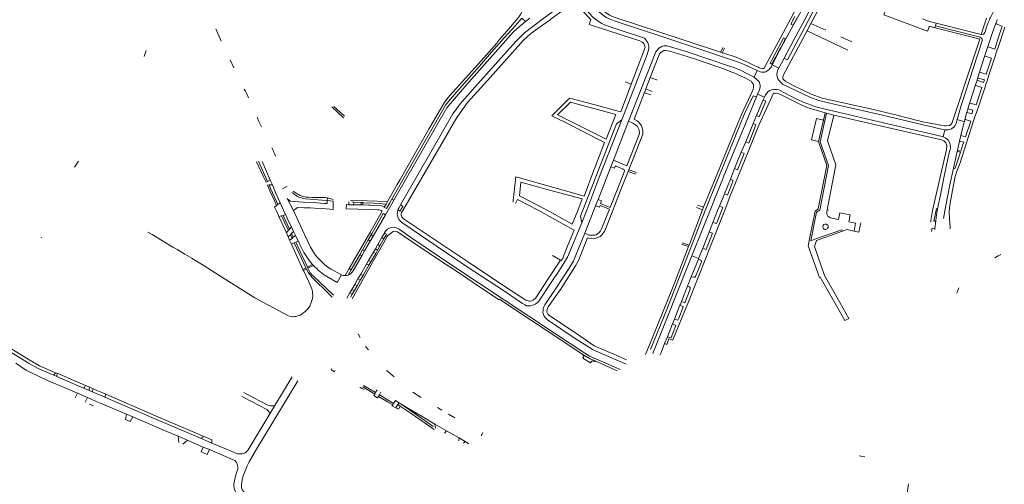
# Model space of a CAD drawing. Extents: x 145000 to 155000, y 457500 to 470000.
# Tile 227 of 256: x 148742 to 149433, y 463308 to 463634. Entities that reach past the tile are written whole.
import ezdxf

# ---------------------------------------------------------------- set-up
doc = ezdxf.new("R2010")
doc.units = 0
doc.header["$LTSCALE"] = 0.2
doc.header["$MEASUREMENT"] = 0
doc.layers.add('kant verharding', color=252, linetype='Continuous', lineweight=0)

msp = doc.modelspace()

# ---------------------------------------------------------------- linework, layer by layer
at = {"layer": 'kant verharding', "lineweight": 0}
for p, q in [((149096.95, 463632.38), (149094.36, 463634.8)), ((149099.89, 463634.79), (149096.95, 463632.38)), ((149297.36, 463631.12), (149307.94, 463626.26)), ((149385.28, 463631.34), (149384.78, 463629.3)), ((149412.48, 463622.35), (149384.78, 463629.3)), ((149385.28, 463631.34), (149408.6, 463625.52)), ((149427.07, 463630.55), (149427.05, 463630.52)), ((148879.36, 463627.32), (148883.13, 463618.65)), ((149294.69, 463625.95), (149323.3, 463612.32)), ((149413.53, 463620.65), (149381, 463629.01)), ((149416.97, 463623.38), (149408.6, 463625.52)), ((149416.97, 463623.38), (149417.41, 463624.67)), ((149419.49, 463624.68), (149419.9, 463625.98)), ((149425.09, 463625.32), (149421.7, 463614.92)), ((149275.07, 463615.09), (149277.55, 463619.77)), ((149278.84, 463619.11), (149276.39, 463614.48)), ((149318.4, 463621.59), (149326.06, 463618.06)), ((149412.48, 463622.35), (149416.19, 463621.41)), ((149413.18, 463611.71), (149415.9, 463620.09)), ((149415.9, 463620.09), (149413.53, 463620.65)), ((148830.58, 463612.16), (148829.19, 463607.96)), ((149233.95, 463610.9), (149235.76, 463614.19)), ((149233.95, 463610.9), (149235.14, 463610.51)), ((149236.76, 463613.67), (149235.14, 463610.51)), ((149271.18, 463607.73), (149274.61, 463614.21)), ((149275.9, 463613.55), (149272.49, 463607.11)), ((149274.61, 463614.21), (149275.07, 463615.09)), ((149276.39, 463614.48), (149275.9, 463613.55)), ((149409.38, 463600.5), (149413.18, 463611.71)), ((149421.7, 463614.92), (149419.36, 463607.84)), ((149426.44, 463613.1), (149421.89, 463614.66)), ((149426.08, 463605.97), (149428.27, 463612.48)), ((148892.22, 463599.88), (148889.52, 463605.56)), ((149268.76, 463603.17), (149270.53, 463606.51)), ((149270.13, 463602.06), (149274.92, 463599.8)), ((149270.53, 463606.51), (149271.18, 463607.73)), ((149272.49, 463607.11), (149271.84, 463605.89)), ((149278.65, 463606.76), (149274.92, 463599.8)), ((149419.36, 463607.84), (149415.82, 463596.8)), ((149420.48, 463595.37), (149424.25, 463606.59)), ((149422.3, 463594.81), (149426.08, 463605.97)), ((149259.54, 463598.04), (149257.42, 463593.32)), ((149415.82, 463596.8), (149414.41, 463592.52)), ((149415.82, 463596.8), (149420.48, 463595.37)), ((149166.86, 463589.99), (149171.26, 463588.46)), ((149171.26, 463588.46), (149170.71, 463587.05)), ((149181.45, 463585.14), (149184.56, 463593.07)), ((149184.99, 463592.91), (149184.56, 463593.07)), ((149414.03, 463591.28), (149412.76, 463587.41)), ((149414.41, 463592.52), (149414.03, 463591.28)), ((149418.68, 463589.66), (149419.26, 463591.39)), ((149419.45, 463585.59), (149420.54, 463589.11)), ((149420.54, 463589.11), (149421.07, 463590.83)), ((149180.46, 463582.49), (149181.45, 463585.14)), ((149185.05, 463580.98), (149180.46, 463582.49)), ((149181.45, 463585.14), (149185.97, 463583.42)), ((149259.95, 463581.45), (149259.2, 463579.46)), ((149259.95, 463581.45), (149264.8, 463579.35)), ((149412.76, 463587.41), (149408.96, 463575.59)), ((149413.13, 463587.53), (149417.52, 463586.18)), ((149126.78, 463577.58), (149115.32, 463566.36)), ((149259.2, 463579.46), (149251.6, 463561.43)), ((149263.92, 463577.56), (149259.23, 463566.57)), ((149264.8, 463579.35), (149263.92, 463577.56)), ((149408.96, 463575.59), (149407.65, 463571.25)), ((148961, 463572.51), (148968.63, 463565.36)), ((148964.32, 463571.07), (148962.37, 463572.88)), ((148969.79, 463565.95), (148964.32, 463571.07)), ((149004.4, 463507.08), (149041.64, 463571.79)), ((149045.86, 463567.56), (149036.83, 463551.66)), ((149153.5, 463549.96), (149160.35, 463567.19)), ((149300.98, 463570.11), (149307.3, 463568.31)), ((149306.18, 463563.17), (149307.3, 463568.31)), ((149307.3, 463568.31), (149308.4, 463568.07)), ((149308.4, 463568.07), (149313.58, 463566.82)), ((149355.98, 463567.11), (149354.86, 463567.46)), ((149406.95, 463568.82), (149405.5, 463563.61)), ((149407.13, 463568.53), (149410.29, 463567.56)), ((149411.13, 463570.2), (149407.65, 463571.25)), ((149410.29, 463567.56), (149411.13, 463570.2)), ((149412.92, 463566.76), (149413.84, 463569.39)), ((149413.84, 463569.39), (149415.23, 463573.31)), ((148968.63, 463565.36), (148969.18, 463564.84)), ((149169.23, 463562.41), (149158.68, 463535.04)), ((149251.16, 463560.26), (149244.16, 463543.38)), ((149251.16, 463560.26), (149251.6, 463561.43)), ((149256.77, 463560.81), (149251.66, 463548.07)), ((149259.23, 463566.57), (149256.77, 463560.81)), ((149302.81, 463548.16), (149306.18, 463563.17)), ((149399.67, 463561.65), (149399.94, 463562.67)), ((149399.94, 463562.67), (149400.2, 463563.65)), ((149405.13, 463562.12), (149400.2, 463563.65)), ((149404.84, 463561.14), (149402.61, 463552.41)), ((149405.13, 463562.12), (149404.84, 463561.14)), ((149405.5, 463563.61), (149405.13, 463562.12)), ((149405.89, 463563.76), (149409.66, 463562.48)), ((149409.66, 463562.48), (149406.01, 463551.51)), ((149390.19, 463551.52), (149391.41, 463556.42)), ((149036.83, 463551.66), (149009.19, 463503.72)), ((149145.6, 463529.68), (149152.44, 463547.64)), ((149251.66, 463548.07), (149248.5, 463540.64)), ((149303.24, 463546.88), (149302.81, 463548.16)), ((149390.19, 463551.52), (149389.58, 463551.7)), ((149400.25, 463542.09), (149401.68, 463548.46)), ((149402.61, 463552.41), (149401.68, 463548.46)), ((149404.74, 463547.77), (149401.68, 463548.46)), ((149406.01, 463551.51), (149402.61, 463552.41)), ((149406.61, 463547.34), (149407.74, 463551.05)), ((148919.62, 463542.25), (148918.88, 463543.84)), ((148920.06, 463541.3), (148919.62, 463542.25)), ((149243.59, 463541.79), (149235.86, 463523.09)), ((149243.59, 463541.79), (149244.16, 463543.38)), ((149248.5, 463540.64), (149243.76, 463529.38)), ((149395.32, 463543.47), (149395.24, 463543.17)), ((149397.51, 463529.58), (149399.81, 463540.24)), ((149400.03, 463541.31), (149400.21, 463541.9)), ((149400.21, 463541.9), (149400.25, 463542.09)), ((148783.12, 463534.45), (148780.13, 463530.3)), ((149156.79, 463530.42), (149158.68, 463535.04)), ((149144.97, 463528.02), (149138.03, 463509.89)), ((149139.28, 463532.38), (149139.24, 463532.3)), ((149145.6, 463529.68), (149144.97, 463528.02)), ((149156.79, 463530.42), (149147.92, 463507.51)), ((149168.97, 463527.13), (149169.46, 463528.38)), ((149174.38, 463525.26), (149168.97, 463527.13)), ((149169.46, 463528.38), (149174.85, 463526.48)), ((149243.76, 463529.38), (149240.82, 463521.82)), ((148915.76, 463520.23), (148914.81, 463519.65)), ((148917.71, 463521.03), (148915.76, 463520.23)), ((148917.71, 463521.03), (148919.16, 463517.83)), ((149089.96, 463521.41), (149088.36, 463506.75)), ((149235.5, 463521.95), (149229.71, 463507.87)), ((149235.5, 463521.95), (149235.86, 463523.09)), ((149240.82, 463521.82), (149236.67, 463511.6)), ((148915.73, 463517.55), (148916.91, 463517.78)), ((148919.16, 463517.83), (148916.91, 463517.78)), ((148929.67, 463516.85), (148926.37, 463515.08)), ((149000.09, 463506.13), (149006.87, 463518.04)), ((149138.03, 463509.89), (149130.84, 463511.92)), ((148923.01, 463504.04), (148924.64, 463505.32)), ((148929.65, 463508.19), (148934, 463499.82)), ((148931.57, 463506.45), (148929.65, 463508.19)), ((148957.77, 463506.93), (148957.86, 463508.7)), ((148961.81, 463506.41), (148957.77, 463506.93)), ((148957.86, 463508.7), (148961.8, 463507.44)), ((148972.86, 463503.9), (148972.88, 463506.01)), ((148976.31, 463505.76), (148974.93, 463505.85)), ((148976.31, 463505.76), (148976.18, 463503.83)), ((148981.59, 463505.44), (148976.31, 463505.76)), ((148981.56, 463503.71), (148981.59, 463505.44)), ((148982.69, 463505.37), (148981.59, 463505.44)), ((148982.69, 463505.37), (148982.66, 463503.69)), ((148999, 463504.21), (149000.09, 463506.13)), ((149001.66, 463505.27), (148999.32, 463501.18)), ((149003.13, 463507.83), (149001.66, 463505.27)), ((149004.4, 463507.08), (149002.98, 463504.6)), ((149003.13, 463507.83), (149004.4, 463507.08)), ((149088.36, 463506.75), (149088.24, 463505.68)), ((149146.16, 463503.15), (149147.92, 463507.51)), ((149229.11, 463506.31), (149213.68, 463468.02)), ((149229.11, 463506.31), (149229.71, 463507.87)), ((149236.67, 463511.6), (149233.09, 463502.9)), ((148923.01, 463504.04), (148922.18, 463503.44)), ((148971.14, 463503.93), (148971.06, 463500.93)), ((148987.29, 463500.54), (148971.06, 463500.93)), ((148972.86, 463503.9), (148971.14, 463503.93)), ((148976.18, 463503.83), (148972.86, 463503.9)), ((148981.56, 463503.71), (148976.18, 463503.83)), ((148982.66, 463503.69), (148981.56, 463503.71)), ((148986.57, 463503.6), (148982.66, 463503.69)), ((148987.82, 463503.54), (148986.57, 463503.6)), ((148987.29, 463500.54), (148993.02, 463500.28)), ((148996.28, 463499.44), (148987.52, 463484.13)), ((148997.78, 463502.06), (148999, 463504.21)), ((148997.78, 463502.06), (148999.32, 463501.18)), ((149002.98, 463504.6), (148998.51, 463496.79)), ((149007.46, 463500.71), (149007.27, 463500.2)), ((149008.19, 463501.98), (149007.46, 463500.71)), ((149009.19, 463503.72), (149008.19, 463501.98)), ((149009.19, 463503.72), (149010.29, 463503.02)), ((149010.29, 463503.02), (149010.88, 463502.65)), ((149112.25, 463500), (149129.79, 463490.15)), ((149221.25, 463500.38), (149211.78, 463475.62)), ((149217.05, 463501.93), (149221.25, 463500.38)), ((149217.7, 463503.6), (149221.98, 463502.17)), ((149221.98, 463502.17), (149221.25, 463500.38)), ((149309.83, 463500), (149308.74, 463500.25)), ((149316.64, 463493.54), (149317.68, 463498.22)), ((148923.75, 463495.56), (148925.62, 463496.06)), ((148925.62, 463496.06), (148926.67, 463496.34)), ((148925.62, 463496.06), (148929.34, 463488.25)), ((148926.67, 463496.34), (148928.49, 463496.95)), ((148926.67, 463496.34), (148930.12, 463489.38)), ((148931.31, 463490.9), (148928.49, 463496.95)), ((148989.91, 463481.86), (148998.51, 463496.79)), ((148998.51, 463496.79), (148997.39, 463497.44)), ((149228.56, 463491.38), (149225.84, 463484.68)), ((149324.18, 463492.91), (149323.98, 463491.97)), ((149323.98, 463491.97), (149328.71, 463490.98)), ((149332.2, 463490.25), (149332.42, 463491.29)), ((149381.56, 463491.75), (149381.71, 463492.8)), ((149384.73, 463492.26), (149383.65, 463492.45)), ((149384.31, 463486.98), (149385.01, 463492.52)), ((149395.11, 463487.97), (149394.86, 463491.46)), ((148831.79, 463484.73), (148834.78, 463482.9)), ((148929, 463484.09), (148930.53, 463485.92)), ((148930.27, 463481.24), (148929, 463484.09)), ((148930.53, 463485.92), (148929.34, 463488.25)), ((148930.12, 463489.38), (148931.29, 463486.84)), ((148930.53, 463485.92), (148931.29, 463486.84)), ((148931.29, 463486.84), (148932.55, 463488.34)), ((148932.55, 463488.34), (148931.31, 463490.9)), ((148933.28, 463486.82), (148932.55, 463488.34)), ((148932.72, 463483.75), (148934.07, 463485.12)), ((148934.07, 463485.12), (148933.28, 463486.82)), ((148935.4, 463482.26), (148934.07, 463485.12)), ((148987.52, 463484.13), (148973.13, 463459.1)), ((148988.91, 463483.36), (148987.52, 463484.13)), ((149008.13, 463486.75), (149017.79, 463480.01)), ((149034.31, 463474.93), (149010.87, 463490.92)), ((149128.59, 463487.37), (149126.06, 463488.76)), ((149221.43, 463473.32), (149225.84, 463484.68)), ((149319.49, 463485.23), (149301.19, 463478.84)), ((149322.89, 463486.4), (149319.49, 463485.23)), ((149327.64, 463485.3), (149322.89, 463486.4)), ((149328.71, 463490.98), (149327.64, 463485.3)), ((149327.64, 463485.3), (149331.02, 463484.66)), ((149331.02, 463484.66), (149332.2, 463490.25)), ((149382.06, 463485.04), (149382.56, 463487.51)), ((149382.56, 463487.51), (149384.08, 463487.23)), ((149384.29, 463486.54), (149384.31, 463486.98)), ((149395.17, 463487.06), (149395.11, 463487.97)), ((148756.76, 463481.04), (148757.06, 463480.65)), ((148842.03, 463478.55), (148834.78, 463482.9)), ((148849.36, 463474.14), (148842.03, 463478.55)), ((148930.27, 463481.24), (148931.84, 463482.84)), ((148931.29, 463478.95), (148930.27, 463481.24)), ((148933.02, 463480.3), (148931.29, 463478.95)), ((148932.55, 463476.2), (148931.29, 463478.95)), ((148931.84, 463482.84), (148932.72, 463483.75)), ((148933.02, 463480.3), (148931.84, 463482.84)), ((148933.86, 463481.18), (148932.72, 463483.75)), ((148933.86, 463481.18), (148933.02, 463480.3)), ((148935.4, 463482.26), (148933.86, 463481.18)), ((148935.55, 463477.64), (148934.45, 463477.16)), ((148937.2, 463478.38), (148935.4, 463482.26)), ((148937.2, 463478.38), (148935.55, 463477.64)), ((148982.53, 463472.24), (148986.52, 463479.2)), ((148983.91, 463471.44), (148987.92, 463478.39)), ((148986.52, 463479.2), (148988.51, 463482.67)), ((148987.92, 463478.39), (148986.52, 463479.2)), ((148987.92, 463478.39), (148989.91, 463481.86)), ((148988.51, 463482.67), (148988.91, 463483.36)), ((148989.91, 463481.86), (148988.51, 463482.67)), ((148996.02, 463480.82), (148993.19, 463475.91)), ((148997.54, 463479.89), (148994.75, 463475.01)), ((148997.83, 463483.96), (148996.02, 463480.82)), ((148996.02, 463480.82), (148997.54, 463479.89)), ((148998.87, 463482.22), (148997.54, 463479.89)), ((148998.87, 463482.22), (148999.88, 463481.62)), ((149206.93, 463477.25), (149211.78, 463475.62)), ((149295.6, 463475.85), (149296.18, 463478.67)), ((149297.33, 463478.6), (149300.92, 463479.87)), ((148850.64, 463473.42), (148849.36, 463474.14)), ((148852.35, 463472.49), (148850.64, 463473.42)), ((148857.64, 463469.29), (148852.35, 463472.49)), ((148934.45, 463477.16), (148932.55, 463476.2)), ((148940.67, 463458.42), (148932.55, 463476.2)), ((148934.45, 463477.16), (148942.75, 463459.6)), ((148980.54, 463468.77), (148982.53, 463472.24)), ((148981.91, 463467.97), (148983.91, 463471.44)), ((148983.91, 463471.44), (148982.53, 463472.24)), ((148990.18, 463470.68), (148986.76, 463464.76)), ((148991.51, 463472.99), (148990.18, 463470.68)), ((148991.76, 463469.76), (148990.18, 463470.68)), ((148993.19, 463475.91), (148991.51, 463472.99)), ((148991.51, 463472.99), (148993.08, 463472.08)), ((148993.08, 463472.08), (148991.76, 463469.76)), ((148994.75, 463475.01), (148993.08, 463472.08)), ((148994.75, 463475.01), (148993.19, 463475.91)), ((149211.35, 463474.51), (149206.55, 463476.23)), ((149209.47, 463469.6), (149211.35, 463474.51)), ((149211.78, 463475.62), (149211.35, 463474.51)), ((149218.55, 463466.09), (149221.43, 463473.32)), ((148862.58, 463466.31), (148857.64, 463469.29)), ((148870.51, 463461.38), (148865.92, 463464.19)), ((148974.54, 463458.29), (148980.54, 463468.77)), ((148981.91, 463467.97), (148975.83, 463457.41)), ((148981.91, 463467.97), (148980.54, 463468.77)), ((148986.76, 463464.76), (148985.33, 463462.28)), ((148986.76, 463464.76), (148988.38, 463463.86)), ((148988.38, 463463.86), (148986.94, 463461.37)), ((148991.76, 463469.76), (148988.38, 463463.86)), ((149121.61, 463465.01), (149115.9, 463468.3)), ((149213.68, 463468.02), (149186.38, 463399.45)), ((149218.35, 463465.6), (149213.31, 463453.33)), ((149213.68, 463468.02), (149218.55, 463466.09)), ((149218.55, 463466.09), (149218.35, 463465.6)), ((149426.5, 463466.62), (149428.97, 463468.02)), ((149428.97, 463468.02), (149430.68, 463468.99)), ((148942.75, 463459.6), (148940.67, 463458.42)), ((148941.15, 463457.65), (148940.67, 463458.42)), ((148943.12, 463458.73), (148941.15, 463457.65)), ((148942.75, 463459.6), (148943.12, 463458.73)), ((148944.61, 463456.01), (148943.12, 463458.73)), ((148947.36, 463462.05), (148943.85, 463460.18)), ((148944.17, 463459.31), (148943.85, 463460.18)), ((148944.17, 463459.31), (148948.16, 463461.17)), ((148948.16, 463461.17), (148947.36, 463462.05)), ((148970.31, 463454.13), (148973.13, 463459.1)), ((148973.13, 463459.1), (148974.54, 463458.29)), ((148985.33, 463462.28), (148981.28, 463455.24)), ((148986.94, 463461.37), (148982.83, 463454.26)), ((148985.33, 463462.28), (148986.94, 463461.37)), ((148964.68, 463449.37), (148957.4, 463453.45)), ((148964.68, 463449.37), (148967.64, 463454.65)), ((148977.05, 463447.93), (148979.29, 463451.8)), ((148978.62, 463447.05), (148980.85, 463450.97)), ((148981.28, 463455.24), (148979.29, 463451.8)), ((148979.29, 463451.8), (148980.85, 463450.97)), ((148982.83, 463454.26), (148980.85, 463450.97)), ((148981.28, 463455.24), (148982.83, 463454.26)), ((149213.31, 463453.33), (149210.74, 463446.66)), ((149303.4, 463452.85), (149303.86, 463453.03)), ((148973.64, 463442.02), (148975.01, 463444.4)), ((148975.01, 463444.4), (148977.05, 463447.93)), ((148975.01, 463444.4), (148976.58, 463443.49)), ((148976.58, 463443.49), (148975.29, 463441.08)), ((148976.58, 463443.49), (148978.62, 463447.05)), ((148978.62, 463447.05), (148977.05, 463447.93)), ((149210.74, 463446.66), (149206.49, 463435.88)), ((149399.91, 463441.85), (149401.34, 463445.65)), ((148909.4, 463437.13), (148906.87, 463438.67)), ((148926.41, 463428.05), (148909.4, 463437.13)), ((148961.21, 463439.03), (148958.83, 463441.4)), ((148971.54, 463438.27), (148973.64, 463442.02)), ((148975.29, 463441.08), (148973.64, 463442.02)), ((148975.29, 463441.08), (148974.14, 463438.94)), ((149206.49, 463435.88), (149208.93, 463434.96)), ((149205.32, 463433.3), (149201.5, 463423.69)), ((148927.89, 463427.4), (148926.41, 463428.05)), ((149201.5, 463423.69), (149200.11, 463420.23)), ((149200.11, 463420.23), (149196.57, 463411.29)), ((149200.11, 463420.23), (149202.49, 463419.26)), ((148980.78, 463410.77), (148979.36, 463413.37)), ((149196.57, 463411.29), (149194.66, 463406.42)), ((148986.58, 463402.02), (148984.47, 463404.42)), ((149194.66, 463406.42), (149192.4, 463400.77)), ((149194.66, 463406.42), (149196.17, 463405.82)), ((149192.4, 463400.77), (149191.36, 463398.23)), ((148744.51, 463389.09), (148738.93, 463392.71)), ((148960.91, 463388.89), (148960.4, 463388.07)), ((148960.4, 463388.07), (148962.71, 463386.71)), ((148962.71, 463386.71), (148963.14, 463387.47)), ((148765.73, 463384.23), (148766.95, 463385.96)), ((148765.73, 463384.23), (148767.71, 463383.33)), ((148768.1, 463385.59), (148766.95, 463385.96)), ((148767.71, 463383.33), (148768.1, 463385.59)), ((148767.71, 463383.33), (148786.63, 463375.21)), ((148787.9, 463377.09), (148768.1, 463385.59)), ((148933.03, 463383.05), (148920.93, 463362.96)), ((148782.21, 463371.67), (148774.11, 463375.14)), ((148786.63, 463375.21), (148790.71, 463373.6)), ((148790.98, 463375.8), (148787.9, 463377.09)), ((148790.71, 463373.6), (148792.59, 463372.7)), ((148793.36, 463374.8), (148790.98, 463375.8)), ((148792.59, 463372.7), (148793.36, 463374.8)), ((148936.98, 463380.21), (148908.12, 463332.49)), ((148991.14, 463371.02), (148982.65, 463376.05)), ((148983.22, 463377.01), (148991.68, 463372.1)), ((148991.68, 463372.1), (148992.72, 463373.93)), ((148780.77, 463368.41), (148782.21, 463371.67)), ((148789.35, 463368.61), (148782.21, 463371.67)), ((148789.35, 463368.61), (148787.81, 463365.28)), ((148802.32, 463370.97), (148801.62, 463368.84)), ((148802.32, 463370.97), (148837.04, 463355.82)), ((148899.13, 463368.55), (148897.64, 463369.33)), ((148899.02, 463372.2), (148900.75, 463371.29)), ((148915.26, 463360.13), (148899.13, 463368.55)), ((148900.75, 463371.29), (148915.98, 463363.32)), ((148991.14, 463371.02), (148990.46, 463369.94)), ((148990.46, 463369.94), (148992.97, 463368.42)), ((148991.68, 463372.1), (148991.14, 463371.02)), ((148992.97, 463368.42), (148993.71, 463369.4)), ((148993.71, 463369.4), (148994.31, 463370.4)), ((148994.31, 463370.4), (148995.44, 463372.37)), ((149017.86, 463372.41), (149023.67, 463368.67)), ((148790.71, 463363.99), (148793.47, 463362.75)), ((148816.73, 463356.94), (148797.84, 463364.9)), ((148920.93, 463362.96), (148917.45, 463357.18)), ((149003.7, 463363.59), (149003.3, 463362.94)), ((149004.35, 463364.53), (149003.7, 463363.59)), ((149005.7, 463366.49), (149004.35, 463364.53)), ((149008.14, 463365), (149005.7, 463366.49)), ((149007.31, 463363.68), (149005.98, 463361.38)), ((149008.14, 463365), (149007.31, 463363.68)), ((149007.31, 463363.68), (149008.93, 463362.62)), ((149009.67, 463364.07), (149008.14, 463365)), ((149009.67, 463364.07), (149019.51, 463357.09)), ((149019.86, 463357.91), (149009.67, 463364.07)), ((149038.11, 463359.83), (149035.2, 463361.64)), ((148816.73, 463356.94), (148815.99, 463353.11)), ((148815.99, 463353.11), (148819.35, 463351.75)), ((148821.24, 463355.05), (148816.73, 463356.94)), ((148819.35, 463351.75), (148821.24, 463355.05)), ((148821.24, 463355.05), (148834.73, 463349.27)), ((148836.11, 463353.96), (148868.63, 463340.11)), ((148837.04, 463355.82), (148870.62, 463341.44)), ((148917.45, 463357.18), (148902.28, 463331.98)), ((149019.86, 463357.91), (149019.51, 463357.09)), ((149042.85, 463356.94), (149047.41, 463354.35)), ((148834.73, 463349.27), (148845.17, 463344.8)), ((149041.37, 463345.19), (149033.17, 463349.81)), ((149033.17, 463349.81), (149033.83, 463347.13)), ((148845.17, 463344.8), (148853.12, 463341.39)), ((148853.12, 463341.39), (148859.55, 463338.63)), ((148853.58, 463337.09), (148853.12, 463341.39)), ((148868.63, 463340.11), (148876.74, 463336.68)), ((148876.73, 463338.91), (148870.62, 463341.44)), ((148876.74, 463336.68), (148876.73, 463338.91)), ((149041.37, 463345.19), (149040.16, 463343.6)), ((149050.31, 463340.25), (149041.37, 463345.19)), ((149050.31, 463340.25), (149050.12, 463338.13)), ((149054.56, 463337.86), (149050.31, 463340.25)), ((149066.18, 463342.58), (149065.8, 463342.04)), ((149067.07, 463344.02), (149066.18, 463342.58)), ((148859.55, 463338.63), (148856.35, 463335.91)), ((148859.55, 463338.63), (148870.62, 463333.89)), ((148870.62, 463333.89), (148869.28, 463330.41)), ((148875.05, 463332.08), (148870.62, 463333.89)), ((148873.44, 463328.54), (148875.05, 463332.08)), ((148882.48, 463328.85), (148875.05, 463332.08)), ((149054.56, 463337.86), (149053.29, 463336.55)), ((149057.24, 463336.1), (149054.56, 463337.86)), ((148869.28, 463330.41), (148873.44, 463328.54)), ((149335.34, 463326.94), (149331.24, 463327.76))]:
    msp.add_line(p, q, dxfattribs=at)
at = {"layer": 'kant verharding', "lineweight": 0, "flags": 128}
for points in [[(149327.13, 463734.09), (149325, 463727.02), (149319.28, 463710.02), (149309.34, 463682.3), (149306.92, 463675.98), (149299.99, 463660.05), (149294.96, 463647.92), (149292.9, 463643.85), (149284.04, 463627.94), (149275.25, 463612.06), (149270.13, 463602.06)], [(149303.95, 463680.73), (149303.39, 463679.06), (149301.27, 463674.04), (149296.08, 463661.53), (149291.98, 463651.34), (149291.03, 463649.23), (149277.89, 463624.53), (149265.08, 463600.56), (149264.67, 463600.01), (149263.97, 463599.55), (149263.34, 463599.36), (149261.99, 463599.73), (149260.49, 463600.23)], [(149304.86, 463657.7), (149306.87, 463656.72), (149300.64, 463642.71), (149292.97, 463627.89), (149285.15, 463613.44), (149280.86, 463605.63), (149278.65, 463606.76)], [(149278.65, 463606.76), (149285.13, 463619.02), (149293.13, 463633.91), (149297.4, 463641.95), (149299.48, 463646.08), (149302.32, 463651.96), (149304.86, 463657.7)], [(149141.32, 463652.66), (149141.21, 463651.98), (149141.33, 463649.82), (149141.48, 463648.4), (149142.67, 463645.92), (149144.73, 463643.02), (149146.72, 463640.86), (149149.07, 463638.68), (149151.86, 463636.48), (149153.72, 463635.3), (149155.6, 463634.28), (149159.18, 463632.82), (149195.42, 463620.93), (149220.71, 463612.55), (149239.4, 463606.27), (149245.9, 463604.02), (149250.4, 463602.35), (149253.11, 463601.16), (149259.54, 463598.04)], [(149146.44, 463656.05), (149145.38, 463655.14), (149144.76, 463654.1), (149144.35, 463653.13), (149144.33, 463652.08), (149144.26, 463650.71), (149144.47, 463649.43), (149144.85, 463648.22), (149146.84, 463645.29), (149149.54, 463642.12), (149152.23, 463639.41), (149155.89, 463636.8), (149159.12, 463635.47), (149207.71, 463619.49), (149233.95, 463610.9)], [(149009.92, 463498.34), (149010.1, 463498.74), (149010.85, 463499.92), (149037.51, 463545.77), (149048.63, 463565.15), (149056.28, 463575.61), (149070.34, 463591.14), (149095.44, 463619.33), (149098.43, 463621.92), (149102.33, 463625.21), (149108.87, 463629.87), (149111.19, 463631.41), (149114.6, 463633.53), (149114.38, 463633.86), (149129.72, 463644.84)], [(149096.34, 463624.58), (149101.98, 463628.92), (149110.85, 463635.49), (149124.15, 463645.05), (149125.99, 463646.32)], [(149129.72, 463644.84), (149130.77, 463644.8), (149131.82, 463644.31), (149133.6, 463643.31), (149134.34, 463642.72), (149141.41, 463635.14), (149142.74, 463633.87), (149141.67, 463630.38), (149177.24, 463618.95), (149178.85, 463618.02), (149179.92, 463617.21), (149180.15, 463616.81)], [(149132.15, 463646.66), (149133.79, 463646.11), (149134.83, 463645.29), (149135.43, 463645.13), (149137.36, 463643.38), (149141.46, 463638.61), (149144.51, 463635.24), (149147.88, 463632.59), (149150.6, 463631), (149152.34, 463630.07), (149161.43, 463627.06), (149180.61, 463620.62)], [(149094.25, 463638.99), (149093.4, 463637.37), (149091.74, 463634.96), (149083.52, 463625.38), (149077.38, 463618.06), (149076.84, 463617.34), (149065.72, 463604.84), (149043.77, 463580.41), (149041.58, 463577.94), (149039.74, 463575.37), (149029.06, 463556.93), (149018.71, 463538.96), (149008.84, 463521.47), (149006.87, 463518.04)], [(149277.61, 463593.69), (149278.18, 463595.03), (149293.81, 463624.27), (149297.36, 463631.12), (149301.74, 463639.29), (149303.13, 463642.17)], [(149380.39, 463628.67), (149379.25, 463625.67), (149348.68, 463637.01), (149349.57, 463639.48)], [(149094.36, 463634.8), (149089.91, 463629.66), (149082.02, 463620.97), (149073.12, 463610.99), (149064.61, 463601), (149048.41, 463582.95), (149042.81, 463576.35), (149040.84, 463573.77), (149029.36, 463553.55), (149014.56, 463527.81), (149003.13, 463507.83)], [(149041.64, 463571.79), (149048.39, 463579.84), (149057.14, 463589.83), (149088.49, 463625.08), (149090.95, 463627.34), (149096.95, 463632.38)], [(149287.66, 463635.05), (149284.83, 463629.77), (149283.19, 463630.65), (149285.98, 463635.87)], [(149385.28, 463631.34), (149379.97, 463632.63), (149375.72, 463634.22)], [(149384.78, 463629.3), (149384.47, 463628.15), (149381, 463629.01)], [(149417.41, 463624.67), (149418.92, 463629.25), (149420.79, 463634.68)], [(149427.05, 463630.52), (149427.13, 463630.61), (149427.23, 463630.67), (149427.31, 463630.69), (149427.4, 463630.68), (149431.69, 463629.08)], [(149045.86, 463567.56), (149051.07, 463574.61), (149061.39, 463586.34), (149089.87, 463618.22), (149095.98, 463624.3), (149096.34, 463624.58)], [(149431.69, 463629.08), (149428.69, 463620.01), (149426.44, 463613.1)], [(149428.27, 463612.48), (149428.85, 463614.16), (149433.5, 463628.4)], [(149182.42, 463618.11), (149182.8, 463617.49), (149183.35, 463616.35), (149183.56, 463615.35), (149183.62, 463614.35), (149183.61, 463613.25), (149182.5, 463609.39), (149178.94, 463600.13), (149164.66, 463563.53)], [(149180.15, 463616.81), (149180.38, 463616.42), (149180.81, 463615.22), (149180.9, 463614.36), (149180.58, 463613.02), (149176.16, 463601.28), (149171.26, 463588.46)], [(149180.61, 463620.62), (149181.38, 463619.66), (149182.04, 463618.72), (149182.42, 463618.11)], [(149196.42, 463615.36), (149195.57, 463615.47), (149194.39, 463615.44), (149193.11, 463615.03), (149192.42, 463614.72)], [(149277.55, 463619.77), (149278.15, 463620.91), (149279.43, 463620.23), (149278.84, 463619.11)], [(149417.65, 463618.98), (149411.34, 463599.53), (149404.29, 463577.76), (149402.97, 463573.61), (149400.2, 463563.65)], [(149192.42, 463614.72), (149191.73, 463614.4), (149190.69, 463613.64), (149189.6, 463612.58), (149188.45, 463611.08), (149169.23, 463562.41)], [(149193.41, 463611.71), (149192.83, 463611.36), (149191.87, 463610.62), (149191.08, 463609.66), (149184.56, 463593.07)], [(149255.76, 463590.02), (149255.36, 463590.52), (149251.96, 463592.35), (149246.99, 463594.72), (149244.58, 463595.83), (149241.1, 463597.21), (149236.32, 463599.16), (149230, 463601.33), (149216.99, 463605.87), (149210.49, 463607.9), (149198.29, 463611.6), (149195.3, 463612.2), (149193.99, 463612.07), (149193.41, 463611.71)], [(149257.42, 463593.32), (149252.29, 463596.04), (149248.36, 463597.95), (149243.84, 463599.85), (149240.2, 463601.13), (149209.84, 463611.31), (149196.42, 463615.36)], [(149260.49, 463600.23), (149260.27, 463600.3), (149258.11, 463601.29), (149252.75, 463603.97), (149248.65, 463605.8), (149244.8, 463607.41), (149236.11, 463610.19), (149235.14, 463610.51)], [(149259.54, 463598.04), (149261.63, 463597.13), (149262.9, 463596.84), (149263.55, 463596.88), (149264.75, 463596.89), (149265.71, 463597.22), (149266.67, 463597.76), (149267.78, 463598.52), (149268.59, 463599.45), (149269.43, 463600.49), (149270.13, 463602.06)], [(149271.84, 463605.89), (149270.04, 463602.49), (149268.76, 463603.17)], [(149424.25, 463606.59), (149419.73, 463608.13), (149419.64, 463608.13), (149419.56, 463608.1)], [(149274.92, 463599.8), (149273.95, 463598.02), (149273.68, 463596.55), (149273.55, 463595.05), (149273.58, 463593.73), (149273.92, 463592.85), (149274.48, 463591.74), (149275.44, 463590.47), (149275.64, 463590.28)], [(149409.38, 463600.5), (149396.87, 463562.2), (149396.28, 463560.81), (149395.49, 463559.9), (149394.63, 463559.44), (149392.4, 463559.22), (149392.11, 463559.23)], [(149421.07, 463590.83), (149422.26, 463594.67), (149422.3, 463594.81)], [(149189.06, 463591.3), (149189.12, 463591.46), (149184.99, 463592.91)], [(149221.98, 463502.17), (149230.74, 463523.67), (149237.48, 463539.9), (149246.18, 463561.66), (149248.56, 463567.16), (149251.82, 463574.29), (149256.77, 463584.72), (149257.04, 463586.22), (149257.04, 463587.62), (149256.9, 463588.62), (149255.76, 463590.02)], [(149257.42, 463593.32), (149259.89, 463591.25), (149260.95, 463590.16), (149261.84, 463587.7), (149261.8, 463586.67), (149261.27, 463584.45), (149259.95, 463581.45)], [(149275.64, 463590.28), (149277.48, 463588.52), (149296.58, 463579.35), (149303.05, 463576.93), (149314.64, 463574.16), (149346.72, 463566.9), (149389.2, 463556.93)], [(149354.86, 463567.46), (149341.25, 463570.58), (149308.42, 463577.93), (149305.38, 463578.72), (149297.59, 463581.44), (149291.31, 463584.53), (149284.4, 463587.79), (149279.46, 463590.49), (149278.48, 463591.33), (149277.76, 463592.24), (149277.6, 463593.02), (149277.61, 463593.69)], [(149414.26, 463590.97), (149415.24, 463590.71), (149418.68, 463589.66)], [(149419.26, 463591.39), (149414.78, 463592.78), (149414.7, 463592.79), (149414.61, 463592.77)], [(148902.45, 463578.86), (148901.16, 463581.73), (148900.23, 463583.53), (148899.43, 463584.96)], [(149170.71, 463587.05), (149163.83, 463569.04), (149161.15, 463569.78)], [(149169.46, 463528.38), (149179.26, 463553.3), (149179.37, 463554.4), (149179.27, 463555.63), (149179.03, 463556.83), (149178.87, 463557.93), (149178.34, 463559.27), (149177.78, 463560.18), (149176.23, 463561.95), (149175.44, 463562.76), (149173.16, 463563.97), (149180.35, 463582.2), (149180.46, 463582.49)], [(149196.17, 463405.82), (149197.59, 463409.73), (149200.46, 463408.9), (149200.97, 463410.35), (149211.36, 463435.83), (149224.06, 463467.48), (149225.47, 463471.33), (149236.98, 463500), (149240.7, 463510.01), (149245.97, 463523.32), (149253.75, 463542.21), (149260.73, 463559.62), (149266.21, 463571.42), (149271.02, 463582.23)], [(149264.8, 463579.35), (149265.49, 463580.89), (149266.39, 463582.25), (149267.31, 463583.41), (149268.42, 463584.02), (149269.65, 463584.45), (149271.25, 463584.73), (149272.43, 463584.7)], [(149271.02, 463582.23), (149272.19, 463582.16), (149274.01, 463581.89), (149275.55, 463581.36), (149290.58, 463573.86), (149295.25, 463571.92), (149300.98, 463570.11)], [(149272.43, 463584.7), (149273.53, 463584.67), (149274.82, 463584.4), (149287.26, 463578.04), (149292.6, 463575.58), (149297.68, 463573.76), (149300.89, 463572.66), (149306.34, 463571.15), (149320.48, 463567.89), (149344.48, 463562.23), (149389.58, 463551.7)], [(149417.52, 463586.18), (149414.86, 463578.18), (149413.43, 463573.85)], [(149415.23, 463573.31), (149418.69, 463583.12), (149419.45, 463585.59)], [(149160.35, 463567.19), (149128.64, 463575.89), (149119.53, 463567.04), (149153.5, 463549.96)], [(149161.15, 463569.78), (149148.49, 463573.29), (149127.96, 463578.73), (149126.78, 463577.58)], [(149211.22, 463468.94), (149223.22, 463499.84), (149250.61, 463567.1), (149256.88, 463580.37), (149259.2, 463579.46)], [(149259.23, 463566.57), (149261.09, 463565.65), (149265.81, 463576.58), (149263.92, 463577.56)], [(149413.43, 463573.85), (149409.16, 463575.14), (149409.1, 463575.19), (149409.04, 463575.26)], [(149308.4, 463568.07), (149303.88, 463548.12), (149309.79, 463531.33), (149303.6, 463500.07), (149301.38, 463498.57), (149297.33, 463478.6)], [(149392.11, 463559.23), (149391.08, 463559.29), (149388.56, 463559.63), (149376.06, 463562.11), (149362.11, 463565.62), (149355.98, 463567.11)], [(149407.65, 463571.25), (149407.52, 463570.79), (149406.95, 463568.82)], [(148910.42, 463560.8), (148909.72, 463562.28), (148908.49, 463565.21)], [(148911.49, 463558.51), (148910.42, 463560.8)], [(149152.44, 463547.64), (149147.77, 463549.86), (149129.15, 463559.37), (149115.32, 463566.36)], [(149136.4, 463491.25), (149135.59, 463495.93), (149160.96, 463560.75), (149164.66, 463563.53)], [(149164.66, 463563.53), (149148.55, 463522.54), (149140.09, 463500), (149136.4, 463491.25)], [(149158.68, 463535.04), (149168.13, 463531.23), (149176.85, 463553.06), (149176.95, 463554.41), (149176.74, 463555.86), (149176.48, 463556.82), (149176.15, 463557.8), (149175.53, 463558.68), (149174.42, 463559.8), (149172.32, 463561.11), (149169.23, 463562.41)], [(149251.66, 463548.07), (149253.7, 463547.14), (149258.73, 463559.83), (149256.77, 463560.81)], [(149306.18, 463563.17), (149301.27, 463564.45), (149297.82, 463549.34), (149302.81, 463548.16)], [(149313.58, 463566.82), (149309.14, 463548.75), (149314.95, 463531.9), (149308.74, 463500.25)], [(149389.6, 463549.16), (149389.01, 463549.41), (149345.96, 463559.33), (149313.58, 463566.82)], [(149405.64, 463563.73), (149405.57, 463563.68), (149405.5, 463563.61)], [(149407.74, 463551.05), (149408.4, 463553.2), (149411.28, 463561.93)], [(149411.28, 463561.93), (149412.27, 463564.93), (149412.92, 463566.76)], [(149389.2, 463556.93), (149391.08, 463556.49), (149391.41, 463556.42)], [(149296.18, 463478.67), (149300.45, 463499.3), (149300.65, 463499.6), (149301.03, 463499.94), (149302.59, 463501.01), (149308.49, 463531.45), (149303.24, 463546.88)], [(149381.71, 463492.8), (149382.73, 463499.72), (149392.49, 463542.71), (149392.72, 463545.18), (149392.69, 463546.36), (149392.1, 463547.32), (149391.34, 463548.03), (149390.72, 463548.69), (149389.6, 463549.16)], [(149394.86, 463491.46), (149394.68, 463493.92), (149394.42, 463499.24), (149394.89, 463503.67), (149396.8, 463514.03), (149398.74, 463523.68), (149399.92, 463527.31), (149402.23, 463533.18), (149405.01, 463542.05), (149406.61, 463547.34)], [(149400.21, 463541.9), (149402.59, 463541.35), (149404.16, 463546.08), (149404.74, 463547.77)], [(148921.46, 463538.02), (148920.66, 463539.71), (148920.06, 463541.3)], [(149243.76, 463529.38), (149245.82, 463528.32), (149250.56, 463539.73), (149248.5, 463540.64)], [(149394.81, 463541.31), (149392.92, 463532.73), (149390.71, 463522.67), (149388.29, 463510.88), (149386.33, 463501.01)], [(149395.24, 463543.17), (149395.11, 463542.66), (149394.81, 463541.31)], [(149400.03, 463541.31), (149402.41, 463540.72), (149398.93, 463530.23), (149398.48, 463529), (149397.78, 463529.21)], [(149399.81, 463540.24), (149399.88, 463540.59), (149400.03, 463541.31)], [(148914.81, 463519.65), (148912.72, 463523.98), (148908.08, 463533.88)], [(148915.76, 463520.23), (148913.8, 463524.46), (148909.35, 463534.35)], [(148911.9, 463534.28), (148914.94, 463527.1), (148917.71, 463521.03)], [(149114.1, 463425.82), (149113.8, 463426.02), (149112.56, 463427.1), (149112.28, 463427.62), (149111.99, 463428.4), (149111.96, 463429.1), (149112.14, 463430.22), (149112.4, 463431.25), (149112.95, 463432.25), (149121.44, 463444.33), (149132.12, 463460.95), (149134.26, 463464.8), (149140.56, 463480.71), (149141.44, 463480.36), (149143.04, 463480.1), (149144.56, 463479.95), (149145.69, 463480.12), (149146.61, 463480.41), (149149.32, 463481.68), (149150.45, 463482.7), (149151.35, 463483.78), (149152.58, 463485.65), (149158.33, 463499.94), (149163.77, 463513.93), (149168.97, 463527.13)], [(149147.92, 463507.51), (149150.21, 463506.6), (149149.54, 463504.74), (149156.45, 463501.93), (149166.34, 463526.78), (149166.48, 463527.6), (149166.16, 463528.33), (149165.52, 463528.84), (149160.15, 463531.12), (149159.55, 463529.48), (149156.79, 463530.42)], [(149390.45, 463494.25), (149392.03, 463503.33), (149394.89, 463517.72), (149397.51, 463529.58)], [(149130.84, 463511.92), (149090.18, 463523.45), (149089.96, 463521.41)], [(149136.83, 463508), (149113.78, 463514.2), (149093.76, 463519.8), (149092.62, 463510.11), (149112.25, 463500)], [(149236.67, 463511.6), (149238.78, 463510.57), (149242.86, 463520.91), (149240.82, 463521.82)], [(148915.73, 463517.55), (148917.49, 463513.7), (148920.83, 463506.17), (148922.18, 463503.44)], [(148916.91, 463517.78), (148917.96, 463515.2), (148921.96, 463506.17), (148923.01, 463504.04)], [(148924.64, 463505.32), (148921.45, 463512.45), (148919.16, 463517.83)], [(148932.81, 463512.47), (148933.76, 463511.95), (148934.46, 463511.31), (148935.26, 463510.76)], [(148957.86, 463508.7), (148956.14, 463508.85), (148951.16, 463509.02), (148946.95, 463508.99), (148944.43, 463509.19), (148942.97, 463509.27), (148941.87, 463509.49), (148940.85, 463509.59), (148938.59, 463510.41), (148937.52, 463510.94), (148936.67, 463511.41), (148933.83, 463513.49)], [(148928.49, 463496.95), (148927.09, 463500.07), (148924.64, 463505.32)], [(148957.77, 463506.93), (148957.64, 463504.77), (148955.54, 463504.85), (148947.73, 463505.41), (148941.05, 463505.68), (148934.52, 463506.2), (148932.04, 463506.45), (148931.57, 463506.45)], [(148935.26, 463510.76), (148936.94, 463509.61), (148938.22, 463509.04), (148939.55, 463508.64), (148941.07, 463508.29), (148942.45, 463508.06), (148954.04, 463507.05), (148957.77, 463506.93)], [(148961.86, 463500.62), (148961.9, 463503.95), (148961.81, 463506.41)], [(149000.09, 463506.13), (148985.75, 463506.6), (148973.95, 463506.88)], [(148999, 463504.21), (148996.81, 463504.48), (148990.33, 463504.98), (148983.42, 463505.32), (148982.69, 463505.37)], [(149126.06, 463488.76), (149105.83, 463500), (149091.4, 463507.55), (149089.92, 463504.84)], [(149129.79, 463490.15), (149133.68, 463499.79), (149136.83, 463508)], [(148920.7, 463502.23), (148922.18, 463503.44)], [(148923.75, 463495.56), (148923.42, 463496.43), (148922.47, 463498.46), (148921.79, 463499.73), (148920.7, 463502.23)], [(148934, 463499.82), (148936.85, 463501.9), (148941.21, 463501.68), (148945.91, 463501.71), (148948.77, 463501.39), (148954.7, 463501.14), (148961.86, 463500.62)], [(148934, 463499.82), (148941.83, 463482.96), (148946.03, 463474.04)], [(148987.82, 463503.54), (148995.98, 463503.09), (148997.78, 463502.06)], [(149007.27, 463500.2), (149008.77, 463499.25), (149010.88, 463502.65)], [(149096.56, 463437.35), (149084.46, 463445.22), (149056.24, 463464.15), (149025.25, 463484.54), (149012.08, 463493.43), (149010.58, 463494.76), (149010.08, 463495.37), (149009.74, 463496.62), (149009.74, 463497.59), (149009.92, 463498.34)], [(149146.16, 463503.15), (149148.82, 463502.15), (149149.39, 463503.34), (149155.95, 463500.71), (149150.39, 463486.96), (149149.58, 463485.58), (149148.68, 463484.39), (149147.57, 463483.44), (149146.52, 463482.79), (149145.44, 463482.49), (149141.32, 463482.61), (149138.55, 463483.97)], [(149138.55, 463483.97), (149144.89, 463500), (149146.16, 463503.15)], [(149233.09, 463502.9), (149231.82, 463499.86), (149228.56, 463491.38)], [(149233.09, 463502.9), (149235.5, 463501.86), (149231.16, 463490.7), (149228.56, 463491.38)], [(149308.74, 463500.25), (149308.45, 463498.95), (149308.5, 463497.25), (149309.24, 463495.84), (149309.94, 463495.29), (149311.14, 463494.69), (149316.64, 463493.54)], [(149317.68, 463498.22), (149324.96, 463496.73), (149324.18, 463492.91)], [(149383.65, 463492.45), (149385.57, 463501.16), (149386.33, 463501.01)], [(149386.33, 463501.01), (149385.39, 463494.96), (149385.01, 463492.52)], [(148923.75, 463495.56), (148928.05, 463486.19), (148929, 463484.09)], [(148997.39, 463497.44), (148997.07, 463497.62), (148988.91, 463483.36)], [(149094.83, 463434.56), (149096.43, 463433.6), (149097.72, 463433.02), (149098.8, 463432.94), (149100.4, 463432.96), (149101.98, 463433.36), (149103.63, 463434.13), (149105.03, 463435.1), (149106.19, 463436.2), (149115.03, 463449.33), (149120.81, 463457.99), (149126.52, 463467.2), (149136.4, 463491.25)], [(149136.75, 463399.13), (149121.73, 463409.01), (149090.91, 463429.54), (149078.7, 463437.59), (149078.46, 463437.24), (149063.96, 463446.84), (149051.26, 463455.39), (149044.43, 463459.89), (149042.61, 463461.12), (149023.24, 463473.96), (149006.98, 463484.92), (149005.5, 463485.25), (149004.1, 463485.05), (149003.07, 463484.41), (149000.87, 463482.76), (149000.52, 463482.41), (149000, 463481.8), (148999.88, 463481.62)], [(149123.09, 463466.26), (149123.59, 463467.68), (149126.94, 463475.93), (149131.23, 463485.92), (149128.59, 463487.37)], [(149225.84, 463484.68), (149228.34, 463483.85), (149223.85, 463472.56), (149221.43, 463473.32)], [(149300.92, 463479.87), (149319.17, 463486.36), (149319.49, 463485.23)], [(149384.31, 463486.98), (149384.3, 463487.05), (149384.27, 463487.12)], [(148943.85, 463460.18), (148940.45, 463467.6), (148935.55, 463477.64)], [(148938.55, 463476.04), (148937.67, 463477.83), (148937.49, 463477.75), (148937.2, 463478.38)], [(148975.18, 463437.75), (148990, 463464.39), (148999.23, 463480.65), (148999.88, 463481.62)], [(148997.83, 463483.96), (148999.36, 463483.14), (148998.87, 463482.22)], [(149017.79, 463480.01), (149045.93, 463461.06), (149117.32, 463413.8), (149138.52, 463399.67), (149141.97, 463397.58), (149153.38, 463392.77), (149163.5, 463388.37)], [(149112.32, 463423.2), (149111.1, 463424.47), (149110.08, 463425.7), (149109.53, 463426.86), (149109.14, 463428.16), (149109.29, 463429.73), (149109.35, 463431.03), (149109.8, 463432.31), (149110.5, 463433.71), (149118.32, 463445.11), (149127.52, 463459.34), (149130.61, 463464.18), (149132.37, 463468.43), (149138.55, 463483.97)], [(149301.19, 463478.84), (149299.95, 463474.59), (149306.93, 463454.33), (149313.37, 463442.85), (149323.98, 463424.06)], [(149034.31, 463474.93), (149056.05, 463460.42), (149082.1, 463443.23), (149094.83, 463434.56), (149094.83, 463434.56)], [(149303.4, 463452.85), (149295.45, 463475.15), (149295.6, 463475.85)], [(148865.92, 463464.19), (148863.06, 463466.02), (148862.58, 463466.31)], [(149121.61, 463465.01), (149112.44, 463451.18), (149104.19, 463438.55), (149102.31, 463437.03), (149101.24, 463436.39), (149100.29, 463436.29), (149099.43, 463436.32), (149097.24, 463437), (149096.56, 463437.35)], [(149121.61, 463465.01), (149122.08, 463464.86), (149123.09, 463466.26)], [(149181.32, 463398.73), (149186.24, 463410.72), (149201.04, 463447.57), (149209.47, 463469.6)], [(149184.82, 463402.33), (149196.28, 463430.48), (149211.22, 463468.94)], [(149218.35, 463465.6), (149220.03, 463464.99), (149220.42, 463464.62), (149220.6, 463464.34), (149220.57, 463463.72), (149216.39, 463453.55), (149215.89, 463453.17), (149215.09, 463452.98), (149213.31, 463453.33)], [(148906.87, 463438.67), (148884.15, 463452.91), (148870.51, 463461.38)], [(148943.22, 463429.95), (148944.35, 463431.12), (148945.39, 463432.75), (148946.41, 463435.18), (148947.28, 463438.16), (148947.6, 463440.04), (148947.47, 463442.99), (148946.96, 463444.76), (148944.67, 463449.71), (148941.15, 463457.65)], [(148962.13, 463440.45), (148952.15, 463450.03), (148948.26, 463453.42), (148947.08, 463454.56), (148946.38, 463455.39), (148945.76, 463456.21), (148945.15, 463457.11), (148944.17, 463459.31)], [(148960.35, 463458.59), (148967.18, 463454.86), (148967.64, 463454.65)], [(148974.54, 463458.29), (148972.42, 463454.52)], [(148958.83, 463441.4), (148947.21, 463452.89), (148944.61, 463456.01)], [(149321.27, 463422.54), (149312.38, 463438.43), (149303.86, 463453.03)], [(149210.74, 463446.66), (149212.11, 463446.21), (149212.49, 463445.86), (149212.69, 463445.53), (149212.63, 463444.66), (149208.93, 463434.96)], [(149206.49, 463435.88), (149205.8, 463434.12), (149205.32, 463433.3)], [(148702.78, 463429.41), (148702.26, 463428.39), (148702.08, 463427.56), (148701.99, 463426.66), (148702.14, 463425.98), (148702.49, 463425.23), (148703.07, 463424.54), (148704.25, 463423.41), (148725.54, 463409.17), (148748.27, 463394.98), (148755.54, 463390.75), (148766.95, 463385.96)], [(148927.89, 463427.4), (148930.97, 463425.81), (148932.44, 463425.36), (148933.49, 463425.19), (148934.32, 463425.24), (148935.14, 463425.37), (148935.77, 463425.42), (148937.86, 463426.13), (148938.64, 463426.48), (148939.79, 463427.11), (148940.63, 463427.79), (148942.08, 463428.77), (148943.22, 463429.95)], [(149205.32, 463433.3), (149207.39, 463432.57), (149207.74, 463432.27), (149204.69, 463424.34), (149204.36, 463423.87)], [(148699.11, 463426), (148699.34, 463425.03), (148699.92, 463423.63), (148700.9, 463421.88), (148702.08, 463420.73), (148742.85, 463396.07), (148747.98, 463392.76), (148754.32, 463389.2), (148756.7, 463388.05), (148765.73, 463384.23)], [(149143.71, 463402.53), (149132.63, 463409.65), (149112.32, 463423.2)], [(149145.27, 463404.88), (149132.69, 463413.45), (149114.1, 463425.82)], [(149204.36, 463423.87), (149203.89, 463422.84), (149201.5, 463423.69)], [(149323.98, 463424.06), (149321.27, 463422.54)], [(149202.49, 463419.26), (149199.22, 463410.83), (149198.92, 463410.48), (149196.57, 463411.29)], [(149167.64, 463392.1), (149146.5, 463401.12), (149144.11, 463402.26), (149143.71, 463402.53)], [(149145.27, 463404.88), (149160.5, 463398.4), (149167.95, 463395.14)], [(149136.75, 463399.13), (149137.67, 463398.02), (149137.82, 463397.5), (149137.21, 463396.32), (149142.58, 463393.01), (149143.58, 463394.15), (149143.96, 463394.23), (149144.58, 463394.27), (149145.01, 463394.12), (149145.58, 463393.85), (149145.93, 463393.9), (149146.23, 463394.02)], [(149146.23, 463394.02), (149142.29, 463395.76), (149136.75, 463399.13)], [(148774.11, 463375.14), (148761.84, 463380.39), (148753.98, 463383.97), (148750.4, 463385.78), (148746.32, 463387.92), (148744.51, 463389.09)], [(149000.25, 463386.92), (148999.39, 463387.65)], [(149161.35, 463387.33), (149146.23, 463394.02)], [(149004.74, 463383.14), (149000.25, 463386.92)], [(148786.63, 463375.21), (148787.3, 463375.59), (148787.9, 463377.09)], [(148790.71, 463373.6), (148790.41, 463374.65), (148790.98, 463375.8)], [(148802.32, 463370.97), (148799.06, 463372.4), (148795.48, 463373.86), (148793.36, 463374.8)], [(148980.65, 463375.82), (148981.98, 463374.94)], [(148981.98, 463374.94), (148983.55, 463374.22)], [(148797.84, 463364.9), (148795.51, 463365.88), (148791.48, 463367.7), (148789.35, 463368.61)], [(148801.62, 463368.84), (148798.89, 463370.02), (148793.69, 463372.18), (148792.59, 463372.7)], [(148801.62, 463368.84), (148834.44, 463354.67), (148836.11, 463353.96)], [(148993.71, 463369.4), (149000, 463365.64), (149003.7, 463363.59)], [(148994.31, 463370.4), (149000, 463366.94), (149004.35, 463364.53)], [(149003.3, 463362.94), (149003.25, 463362.86), (149005.98, 463361.38)], [(149008.93, 463362.62), (149007.79, 463360.39), (149005.98, 463361.38)], [(149008.93, 463362.62), (149016.69, 463357.37), (149032.87, 463346.2)], [(149019.51, 463357.09), (149022.6, 463355.15), (149032.12, 463348.21)], [(149033.17, 463349.81), (149024.41, 463355.24), (149019.86, 463357.91)], [(148868.63, 463340.11), (148870.4, 463340.64), (148870.62, 463341.44)], [(148876.74, 463336.68), (148886.88, 463332.33), (148893.63, 463329.53), (148894.73, 463329.11), (148895.76, 463329.03), (148897.98, 463329.07), (148899.16, 463329.34), (148900.06, 463329.85), (148900.93, 463330.5), (148901.78, 463331.5), (148902.28, 463331.98)], [(148908.12, 463332.49), (148902.85, 463323.6), (148901.43, 463320.65), (148898.4, 463313.08), (148897.44, 463308.03), (148897.47, 463306.6), (148897.45, 463305.15), (148897.95, 463304.13), (148898.76, 463303.11), (148899.64, 463302.06), (148900.74, 463301.06)], [(148894.54, 463317.1), (148894.84, 463318.45), (148894.86, 463319.93), (148894.71, 463321), (148894.45, 463322.13), (148894.08, 463322.93), (148892.77, 463324.32), (148891.7, 463324.85), (148882.48, 463328.85)], [(148892.22, 463307.74), (148892.86, 463311.42), (148893.55, 463314.45), (148894.54, 463317.1)], [(149365.85, 463308.17), (149362.49, 463283.31), (149360.61, 463273.73), (149358.55, 463265.38), (149354.32, 463250.45)]]:
    msp.add_lwpolyline(points, dxfattribs=at)
at = {"layer": 'kant verharding', "lineweight": 0, "extrusion": (0, 0, -1)}
for centre, radius, start, end in [((-149509.88, 463596.35), 94.73, 23.09676, 27.9509), ((-149510.62, 463596.07), 95.52, 18.24736, 23.08115), ((-149415.81, 463619.68), 1.77, 102.5683, 106.78449), ((-149415.76, 463619.5), 1.95, 106.49329, 148.76322), ((-149415.73, 463619.49), 1.98, 148.75074, 194.67482), ((-149409.65, 463575.6), 0.693, 330.96732, 359.40844), ((-148993.52, 463495.44), 4.86, 84.12813, 124.66256), ((-149307.6, 463488.42), 1.88, 95.00889, 10.2545), ((-149307.6, 463488.42), 1.88, 10.23669, 95.0267), ((-148984.23, 463495.04), 49.48, 318.17758, 337.41271), ((-148983.38, 463494.29), 42.49, 302.82082, 331.53042), ((-148984.37, 463495.13), 49.64, 302.90913, 316.84574), ((-148970.18, 463460.62), 6.49, 209.58823, 249.84621), ((-148902.46, 463306.98), 10.26, 333.25374, 4.2493)]:
    msp.add_arc(centre, radius, start, end, dxfattribs=at)
at = {"layer": 'kant verharding', "lineweight": 0}
for centre, radius, start, end in [((149517.97, 463593.21), 98.28, 157.68563, 160.92989), ((149481.12, 463609.73), 57.93, 155.50089, 158.93429), ((149380.86, 463628.54), 0.493, 73.58517, 163.66198), ((149417.57, 463625.31), 2.02, 252.52879, 341.75767), ((149422.05, 463614.97), 0.357, 188.34612, 243.01398), ((149419.9, 463607.64), 0.572, 126.39914, 159.72123), ((149414.52, 463591.4), 0.502, 194.79203, 238.76481), ((149414.86, 463592.35), 0.483, 121.07671, 159.81595), ((149413.03, 463587.2), 0.347, 73.25249, 141.47314), ((149407.27, 463568.81), 0.319, 179.41073, 243.56061), ((149392.68, 463563.57), 7.25, 268.46698, 344.67643), ((149405.81, 463563.4), 0.37, 76.94595, 116.39329), ((149392.67, 463563.57), 7.26, 259.99346, 268.51134), ((149388.15, 463544.68), 7.14, 64.75488, 73.3844), ((149388.09, 463544.53), 7.3, 351.72643, 64.84379), ((149397.86, 463529.55), 0.349, 174.29352, 256.75285), ((149014.63, 463497.72), 7.77, 161.35864, 202.61863), ((149014.64, 463497.71), 7.77, 202.57715, 240.98761), ((149384.7, 463492.57), 0.314, 276.15107, 352.17006), ((149004.06, 463481.16), 6.83, 149.23709, 155.78825), ((149004.13, 463481.13), 6.91, 126.72399, 149.29348), ((149004.12, 463481.13), 6.9, 54.48003, 126.67628), ((149384.04, 463486.96), 0.273, 34.47891, 82.17016), ((148970.18, 463460.6), 6.48, 246.90118, 271.07561), ((148970.18, 463460.64), 6.51, 271.10095, 290.12423), ((148912.15, 463355.51), 5.57, 46.35778, 55.94731), ((148918.97, 463370.23), 7.53, 246.63718, 261.39885), ((148918.97, 463370.25), 7.55, 261.35384, 285.04685), ((148912.15, 463355.53), 5.55, 17.32877, 46.32238)]:
    msp.add_arc(centre, radius, start, end, dxfattribs=at)

doc.saveas('drawing.dxf')
